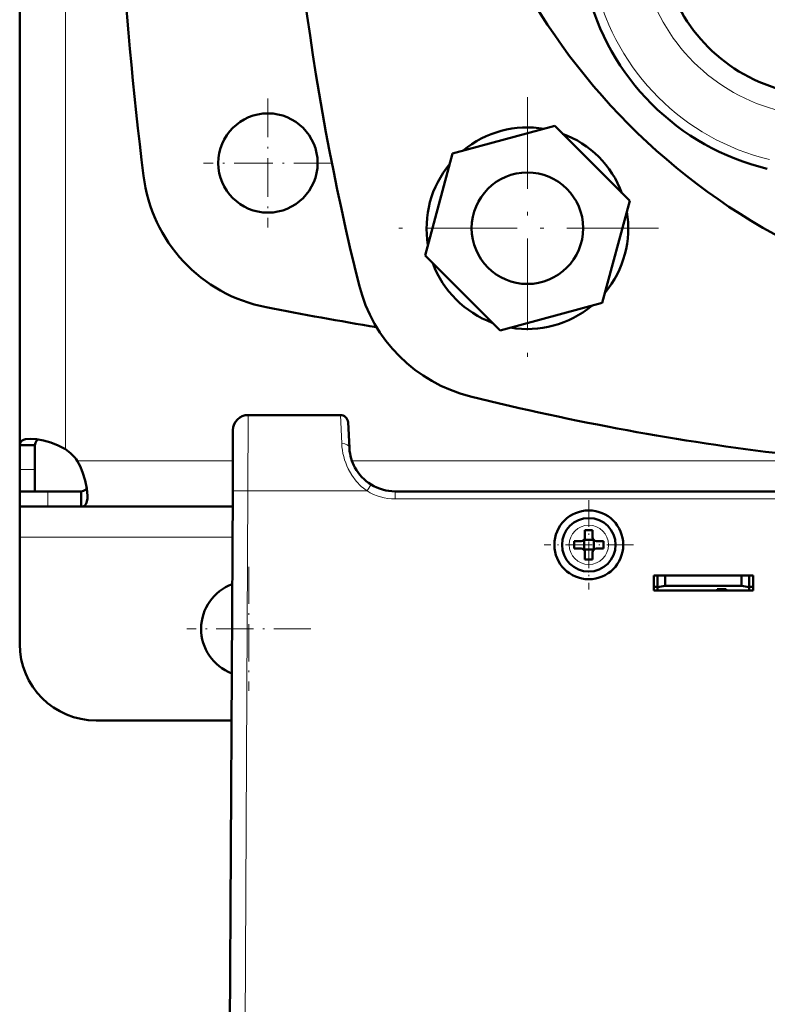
# Model space of a CAD drawing. Extents: x -1438 to 1837, y -1673 to 612.
# Tile 4 of 95: x -163 to -65, y -1412 to -1283. Entities that reach past the tile are written whole.
import ezdxf

# ---------------------------------------------------------------- set-up
doc = ezdxf.new("R2010")
doc.units = 0
doc.linetypes.add('DASHDOT', pattern=[18.5, 12, -3, 0.5, -3])

msp = doc.modelspace()

# ---------------------------------------------------------------- linework, layer by layer
at = {"color": 7, "lineweight": 50}
for p, q in [((-163.21, -1339.04), (-163.21, -1237.07)), ((-93.16, -1297.22), (-106.55, -1300.81)), ((-83.36, -1307.02), (-93.16, -1297.22)), ((-106.55, -1300.81), (-110.13, -1314.19)), ((-86.95, -1320.4), (-83.36, -1307.02)), ((-110.13, -1314.19), (-100.33, -1323.99)), ((-100.33, -1323.99), (-86.95, -1320.4)), ((-121.23, -1335.07), (-133.29, -1335.07)), ((-135.29, -1337.06), (-135.33, -1345.02)), ((-120.05, -1339.38), (-120.23, -1336.02)), ((-163.21, -1339.04), (-161.21, -1339.04)), ((-163.21, -1342.2), (-163.21, -1339.04)), ((-161.21, -1342.2), (-161.21, -1339.04)), ((-120.05, -1339.47), (-120.05, -1339.38)), ((-163.21, -1345.07), (-163.21, -1342.2)), ((-161.21, -1345.07), (-161.21, -1342.2)), ((-163.21, -1345.07), (-161.21, -1345.07)), ((-163.21, -1347.07), (-163.21, -1345.07)), ((-159.51, -1345.07), (-163.21, -1345.07)), ((-155.18, -1345.07), (-159.51, -1345.07)), ((-155.18, -1347.07), (-155.18, -1345.07)), ((-135.71, -1417.07), (-135.33, -1345.02)), ((67.64, -1345.07), (-114.06, -1345.07)), ((-101.22, -1345.07), (-101.21, -1345.07)), ((-99.21, -1345.07), (-98.21, -1345.07)), ((-99.21, -1345.07), (-98.21, -1345.07)), ((-98.21, -1345.07), (40.79, -1345.07)), ((-163.21, -1347.07), (-163.21, -1351.07)), ((-159.51, -1347.07), (-163.21, -1347.07)), ((-155.18, -1347.07), (-159.51, -1347.07)), ((-135.34, -1347.07), (-155.18, -1347.07)), ((-163.21, -1351.07), (-163.21, -1365.07)), ((-89.21, -1350.15), (-89.21, -1351.07)), ((-88.21, -1350.15), (-88.21, -1351.07)), ((-89.71, -1351.57), (-90.63, -1351.57)), ((-89.34, -1351.43), (-89.36, -1351.42)), ((-88.07, -1351.43), (-89.34, -1351.43)), ((-89.34, -1352.7), (-89.34, -1351.43)), ((-88.06, -1351.42), (-88.07, -1351.43)), ((-88.07, -1351.43), (-88.07, -1352.7)), ((-87.71, -1351.57), (-86.79, -1351.57)), ((-89.71, -1352.57), (-90.63, -1352.57)), ((-89.34, -1352.7), (-89.36, -1352.71)), ((-88.07, -1352.7), (-89.34, -1352.7)), ((-89.21, -1353.99), (-89.21, -1353.07)), ((-88.21, -1353.99), (-88.21, -1353.07)), ((-88.07, -1352.7), (-88.06, -1352.71)), ((-86.79, -1352.57), (-87.71, -1352.57)), ((-80.21, -1358.07), (-80.21, -1356.07)), ((-80.21, -1356.07), (-67.21, -1356.07)), ((-79.71, -1357.63), (-79.71, -1356.07)), ((-78.71, -1357.45), (-78.71, -1356.07)), ((-68.71, -1356.07), (-68.71, -1357.45)), ((-67.71, -1356.07), (-67.71, -1357.63)), ((-67.21, -1356.07), (-67.21, -1358.07)), ((-80.21, -1357.57), (-79.71, -1357.57)), ((-79.71, -1357.63), (-78.71, -1357.45)), ((-79.71, -1358.07), (-79.71, -1357.63)), ((-78.71, -1357.45), (-68.71, -1357.45)), ((-68.71, -1357.45), (-67.71, -1357.63)), ((-67.71, -1357.57), (-67.21, -1357.57)), ((-67.71, -1357.63), (-67.71, -1358.07)), ((-67.21, -1358.07), (-80.21, -1358.07)), ((-71.91, -1358.07), (-79.71, -1358.07)), ((-71.91, -1358.07), (-71.91, -1357.86)), ((-71.91, -1357.86), (-71.91, -1358.07)), ((-70.71, -1357.86), (-71.91, -1357.86)), ((-70.71, -1358.07), (-70.71, -1357.86)), ((-67.71, -1358.07), (-70.71, -1358.07)), ((-135.49, -1375.07), (-153.21, -1375.07))]:
    msp.add_line(p, q, dxfattribs=at)
at = {"color": 7, "lineweight": 18}
for p, q in [((-157.21, -1339.53), (-157.21, -1237.07)), ((-133.29, -1335.07), (-133.33, -1345.02)), ((-121.23, -1335.07), (-121.05, -1338.81)), ((-163.21, -1342.2), (-161.21, -1342.2)), ((-135.31, -1341.07), (-155.67, -1341.07)), ((-62.96, -1341.07), (-119.72, -1341.07)), ((-117.37, -1344.42), (-117.74, -1345.02)), ((-117.22, -1344.17), (-117.37, -1344.42)), ((-159.51, -1347.07), (-159.51, -1345.07)), ((-133.33, -1345.02), (-133.71, -1417.07)), ((-117.74, -1345.02), (-133.33, -1345.02)), ((-114.06, -1346.06), (-114.06, -1345.07)), ((-114.06, -1345.07), (-114.06, -1345.07)), ((67.64, -1346.06), (-114.06, -1346.06)), ((-88.69, -1349.5), (-88.71, -1349.5)), ((-135.36, -1351.07), (-163.21, -1351.07)), ((-91.28, -1352.04), (-91.28, -1352.07)), ((-86.14, -1352.09), (-86.14, -1352.07)), ((-88.73, -1354.64), (-88.71, -1354.64))]:
    msp.add_line(p, q, dxfattribs=at)
at = {"color": 7, "linetype": 'DASHDOT', "lineweight": 18, "ltscale": 0.422498}
msp.add_line((-130.71, -1293.62), (-130.71, -1310.52), dxfattribs=at)
at = {"color": 7, "linetype": 'DASHDOT', "lineweight": 18}
for p, q in [((-96.75, -1293.45), (-96.75, -1327.77)), ((-79.59, -1310.61), (-113.91, -1310.61))]:
    msp.add_line(p, q, dxfattribs=at)
at = {"color": 7, "linetype": 'DASHDOT', "lineweight": 18, "ltscale": 0.4225}
msp.add_line((-122.26, -1302.07), (-139.16, -1302.07), dxfattribs=at)
at = {"color": 7, "linetype": 'DASHDOT', "lineweight": 18, "ltscale": 0.292499}
msp.add_line((-88.71, -1346.22), (-88.71, -1357.92), dxfattribs=at)
at = {"color": 7, "linetype": 'DASHDOT', "lineweight": 18, "ltscale": 0.2925}
msp.add_line((-82.86, -1352.07), (-94.56, -1352.07), dxfattribs=at)
at = {"color": 7, "linetype": 'DASHDOT', "lineweight": 18, "ltscale": 0.40625}
for p, q in [((-133.21, -1354.94), (-133.21, -1371.19)), ((-125.08, -1363.07), (-141.33, -1363.07))]:
    msp.add_line(p, q, dxfattribs=at)
at = {"color": 7, "lineweight": 50}
for points in [[(-161.79, -1338.19), (-162.44, -1338.25), (-162.7, -1338.32), (-162.9, -1338.43), (-163.06, -1338.57), (-163.16, -1338.74), (-163.21, -1339.04)], [(-157.21, -1339.53), (-158.16, -1339.05), (-159.13, -1338.68), (-160.1, -1338.41), (-161.02, -1338.24), (-161.79, -1338.19)], [(-160.77, -1338.28), (-161.02, -1338.44), (-161.16, -1338.7), (-161.21, -1339.04)], [(-154.33, -1345.65), (-154.41, -1344.7), (-154.63, -1343.64), (-154.98, -1342.54), (-155.3, -1341.79), (-155.67, -1341.07)], [(-155.18, -1345.07), (-154.84, -1345.02), (-154.59, -1344.88), (-154.42, -1344.63)], [(-155.18, -1347.07), (-154.99, -1347.05), (-154.83, -1346.99), (-154.69, -1346.9), (-154.57, -1346.76), (-154.48, -1346.59), (-154.41, -1346.37), (-154.35, -1346.04), (-154.33, -1345.65)]]:
    msp.add_lwpolyline(points, dxfattribs=at)
at = {"color": 7, "lineweight": 18}
for points in [[(-120.2, -1342.14), (-119.73, -1342.97), (-119.15, -1343.73), (-118.49, -1344.42), (-117.74, -1345.02)], [(-135.33, -1345.02), (-135.33, -1345.01), (-135.31, -1345.01), (-135.11, -1345.01), (-133.33, -1345.02)]]:
    msp.add_lwpolyline(points, dxfattribs=at)
at = {"color": 7, "lineweight": 50}
for centre, radius in [((-130.71, -1302.07), 6.5), ((-96.75, -1310.61), 7.3), ((-88.71, -1352.07), 4.5)]:
    msp.add_circle(centre, radius, dxfattribs=at)
for centre, radius, start, end in [((-23.21, -1237.07), 85, 95.8353, 242.177), ((206.41, -1237.07), 335.12, 166.0141, 193.9859), ((398.94, -1237.07), 550, 173.0365, 186.9635), ((-23.22, -1237.07), 60.26, 270.0122, 269.9878), ((-23.22, -1237.07), 60.12, 180, 61.3521), ((-57.86, -1271.71), 21.51, 193.5356, 256.4644), ((-57.86, -1271.71), 32, 193.5356, 256.4644), ((-96.75, -1310.61), 13.2, 80.38, 129.62), ((-96.75, -1310.61), 13.2, 20.38, 69.62), ((-96.75, -1310.61), 13.2, 140.38, 189.62), ((-127.15, -1301.32), 20, 186.9635, 259.0156), ((-96.75, -1310.61), 13.2, 320.38, 9.62), ((-96.75, -1310.61), 13.2, 200.38, 249.62), ((-99.37, -1313.23), 20, 193.9859, 256.0141), ((-23.21, -765.82), 565.5, 259.0156, 260.5061), ((-96.75, -1310.61), 13.2, 260.38, 309.62), ((-23.21, -1007.45), 335.12, 256.0141, 263.1849), ((-133.29, -1337.07), 2, 90, 179.7), ((-121.23, -1336.07), 1, 3, 90), ((-161.33, -1345.19), 7, 36.0817, 53.9139), ((-114.06, -1339.07), 6, 183.748, 208.7472), ((-114.06, -1339.07), 6, 183.8433, 208.7473), ((-114.06, -1339.07), 6, 208.7491, 238.2522), ((-114.06, -1339.07), 6, 238.2564, 270), ((-88.71, -1352.07), 3.5, 90, 360), ((-88.71, -1352.07), 3.5, 360, 90), ((-89.71, -1351.07), 0.5, 270, 360), ((-88.71, -1367.28), 17.14, 89.9996, 91.6715), ((-88.71, -1367.24), 17.1, 88.3267, 90.0022), ((-87.71, -1351.07), 0.5, 180, 270), ((-73.5, -1352.07), 17.13, 178.3286, 181.6729), ((-103.88, -1352.07), 17.1, 359.9978, 1.6733), ((-103.88, -1352.07), 17.1, 358.3267, 0.0022), ((-89.71, -1353.07), 0.5, 0, 90), ((-87.71, -1353.07), 0.5, 90, 180), ((-88.71, -1336.86), 17.14, 268.3285, 270.0004), ((-88.71, -1336.9), 17.1, 269.9978, 271.6733), ((-133.21, -1363.07), 6.25, 110.4812, 248.9215), ((-153.21, -1365.07), 10, 180, 270)]:
    msp.add_arc(centre, radius, start, end, dxfattribs=at)
at = {"color": 7, "lineweight": 18}
for centre, radius, start, end in [((-57.86, -1271.71), 24.24, 193.5356, 256.4644), ((-57.86, -1271.71), 30.77, 193.5356, 256.4644), ((-112.6, -1338.42), 8.46, 182.6014, 206.0888), ((-114.06, -1339.05), 7.01, 238.2752, 269.9814), ((-88.71, -1352.07), 2.57, 90, 179.4706), ((-88.71, -1352.07), 2.57, 0, 89.4706), ((-88.71, -1352.07), 2.57, 180, 269.4706), ((-88.71, -1352.07), 2.57, 270, 359.4706)]:
    msp.add_arc(centre, radius, start, end, dxfattribs=at)
msp.add_ellipse((-121.05, -1339.43), major_axis=(0.999, 0.052), ratio=0.625417, start_param=0.000123, end_param=1.538026, dxfattribs=at)

doc.saveas('drawing.dxf')
